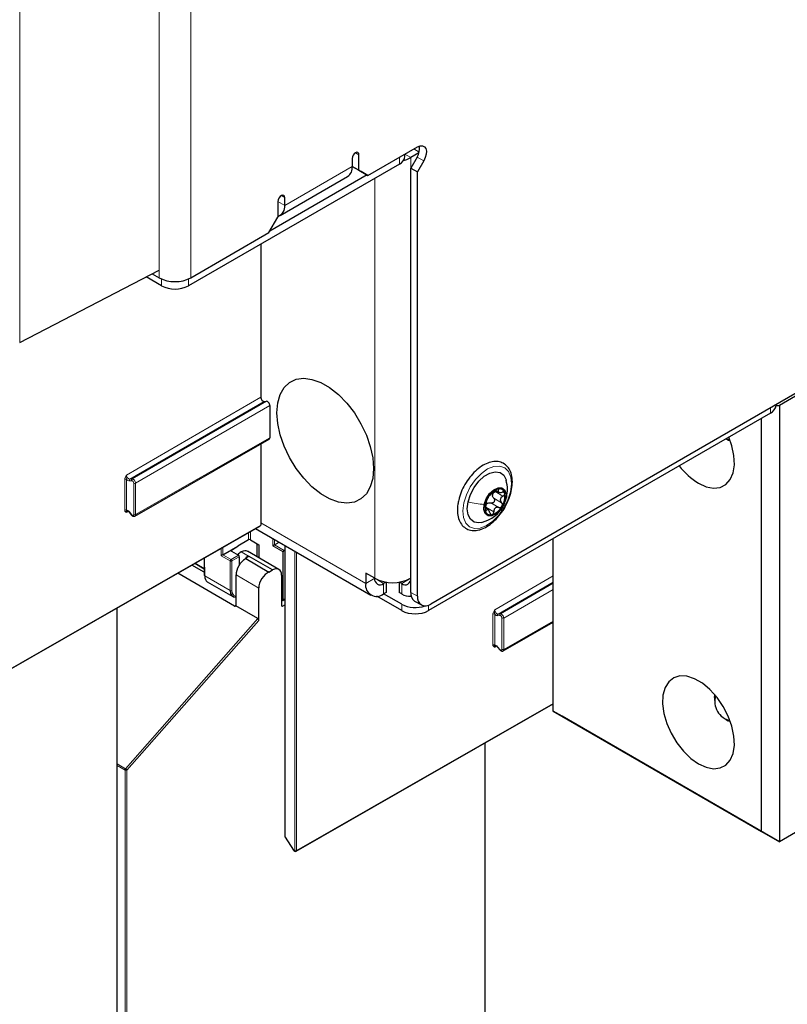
# Paper-space layout 'Blatt4' of a CAD drawing. Header units: millimetres. Extents: x 5 to 418, y 2 to 292.
# Tile 10 of 117: x 149 to 169, y 101 to 127. Entities that reach past the tile are written whole.
import ezdxf

# ---------------------------------------------------------------- set-up
doc = ezdxf.new("R2010")
doc.units = ezdxf.units.MM

psp = doc.layouts.new('Blatt4')

# ---------------------------------------------------------------- linework, layer by layer
at = {"color": 7, "linetype": 'Continuous', "lineweight": 18}
for p, q in [((148.71, 188.442), (148.71, 118.224)), ((152.368, 119.921), (152.368, 138.429)), ((153.193, 119.921), (153.193, 138.429)), ((157.512, 123.197), (157.6, 123.146)), ((158.661, 122.901), (158.661, 123.078)), ((158.807, 123.157), (158.956, 123.071)), ((158.956, 123.071), (158.956, 112.048)), ((159.177, 123.215), (159.038, 123.296)), ((159.122, 123.084), (159.299, 122.982)), ((155.656, 121.819), (157.423, 122.84)), ((158.013, 112.048), (158.013, 122.527)), ((155.567, 122.075), (155.656, 122.024)), ((155.479, 121.921), (155.656, 121.819)), ((152.427, 119.891), (152.427, 119.71)), ((153.134, 119.891), (153.134, 119.71)), ((151.509, 114.754), (155.027, 116.791)), ((155.115, 116.681), (151.597, 114.644)), ((151.656, 114.65), (155.174, 116.686)), ((155.263, 116.576), (151.745, 114.54)), ((168.384, 116.375), (168.384, 116.511)), ((151.745, 113.718), (155.263, 115.73)), ((151.462, 113.835), (151.462, 114.641)), ((151.509, 114.641), (151.509, 113.835)), ((151.645, 114.606), (151.586, 114.6)), ((151.597, 114.644), (151.656, 114.65)), ((151.698, 113.718), (151.698, 114.54)), ((151.745, 114.54), (151.745, 113.718)), ((161.169, 114.319), (161.375, 114.2)), ((161.244, 114.368), (161.257, 114.36)), ((161.057, 114.022), (161.263, 113.903)), ((161.131, 114.148), (161.338, 114.028)), ((161.468, 114.179), (161.445, 114.119)), ((151.557, 113.804), (151.509, 113.776)), ((151.586, 113.787), (151.645, 113.714)), ((160.924, 113.834), (160.939, 113.825)), ((160.926, 113.909), (161.132, 113.79)), ((157.777, 111.912), (155.027, 113.499)), ((146.314, 108.446), (155.027, 113.441)), ((154.709, 113.058), (154.709, 113.247)), ((154.756, 113.274), (154.756, 113.058)), ((155.342, 112.896), (155.342, 113.092)), ((155.388, 113.065), (155.388, 112.923)), ((153.99, 112.638), (153.99, 112.835)), ((154.037, 112.862), (154.037, 112.665)), ((154.26, 112.785), (154.26, 112.758)), ((154.515, 112.74), (154.727, 112.618)), ((154.927, 112.615), (154.927, 112.96)), ((155.615, 112.739), (155.342, 112.896)), ((155.388, 112.923), (155.637, 112.779)), ((155.668, 112.904), (155.668, 105.272)), ((155.917, 104.915), (155.917, 112.76)), ((155.964, 112.733), (155.964, 104.915)), ((153.557, 112.587), (153.558, 112.111)), ((154.226, 112.502), (153.99, 112.638)), ((154.037, 112.665), (154.249, 112.542)), ((154.226, 111.726), (154.226, 112.502)), ((154.249, 112.542), (154.441, 112.653)), ((154.465, 112.613), (154.272, 112.502)), ((154.272, 112.502), (154.272, 111.726)), ((153.309, 112.445), (153.548, 112.307)), ((153.558, 112.111), (154.226, 111.726)), ((154.975, 111.794), (154.379, 112.138)), ((158.013, 112.048), (157.777, 111.912)), ((158.248, 111.912), (158.013, 112.048)), ((158.956, 112.048), (158.72, 111.912)), ((161.159, 111.223), (162.691, 112.11)), ((158.248, 111.912), (158.248, 111.639)), ((158.72, 111.912), (158.72, 111.639)), ((162.691, 111.949), (161.247, 111.113)), ((161.306, 111.118), (162.691, 111.92)), ((162.691, 111.759), (161.394, 111.008)), ((155.615, 111.486), (155.658, 111.512)), ((158.956, 111.68), (159.132, 111.578)), ((154.343, 111.32), (154.379, 111.342)), ((155.574, 111.333), (155.598, 111.32)), ((158.72, 111.204), (158.72, 111.367)), ((159.427, 111.346), (159.427, 111.204)), ((151.487, 107.056), (154.951, 110.991)), ((154.975, 110.947), (151.521, 107.024)), ((161.111, 110.303), (161.111, 111.11)), ((161.159, 111.11), (161.159, 110.303)), ((161.294, 111.074), (161.235, 111.069)), ((161.247, 111.113), (161.306, 111.118)), ((161.347, 110.187), (161.347, 111.008)), ((161.394, 111.008), (161.394, 110.187)), ((161.394, 110.187), (162.691, 110.929)), ((161.207, 110.272), (161.159, 110.244)), ((161.235, 110.255), (161.294, 110.182)), ((155.964, 104.915), (162.691, 108.771)), ((151.261, 107.187), (151.487, 107.056)), ((151.474, 107.025), (151.261, 107.148)), ((151.474, 89.133), (151.474, 107.025)), ((151.521, 107.024), (151.521, 89.133)), ((155.668, 105.272), (155.888, 104.931)), ((155.888, 104.931), (155.917, 104.915))]:
    psp.add_line(p, q, dxfattribs=at)
at = {"color": 7, "linetype": 'Continuous', "lineweight": 25}
for p, q in [((157.836, 122.602), (159.132, 123.35)), ((157.423, 123.044), (157.423, 122.84)), ((157.6, 122.738), (157.6, 123.146)), ((158.807, 123.105), (158.807, 123.162)), ((159.172, 123.196), (158.956, 123.071)), ((159.122, 123.084), (158.956, 122.795)), ((158.661, 122.901), (153.134, 119.71)), ((157.423, 122.84), (157.6, 122.738)), ((157.659, 122.704), (157.423, 122.84)), ((158.956, 122.795), (159.132, 122.693)), ((158.956, 111.68), (158.956, 122.795)), ((159.299, 122.982), (159.132, 122.693)), ((157.812, 122.615), (155.267, 121.146)), ((155.535, 121.552), (157.303, 122.573)), ((157.6, 122.738), (157.836, 122.602)), ((157.836, 122.602), (157.659, 122.704)), ((159.132, 111.578), (159.132, 122.693)), ((155.656, 121.819), (155.656, 122.024)), ((155.479, 121.921), (155.479, 121.513)), ((155.243, 121.105), (155.479, 121.513)), ((153.193, 119.921), (155.243, 121.105)), ((155.027, 120.803), (155.027, 116.791)), ((148.71, 118.224), (152.368, 120.125)), ((152.182, 120.029), (152.368, 119.921)), ((152.427, 119.71), (152.02, 119.945)), ((172.332, 118.79), (159.486, 111.374)), ((170.034, 117.395), (168.619, 116.579)), ((155.115, 116.681), (155.174, 116.686)), ((168.53, 116.579), (168.53, 116.595)), ((155.263, 116.576), (155.263, 115.73)), ((168.384, 116.375), (159.427, 111.204)), ((168.53, 116.579), (168.619, 116.579)), ((168.619, 116.579), (168.619, 105.147)), ((168.148, 105.419), (168.148, 116.239)), ((151.727, 113.68), (155.245, 115.692)), ((155.027, 115.567), (155.027, 113.441)), ((167.217, 115.701), (167.276, 115.667)), ((167.337, 115.637), (167.276, 115.667)), ((161.177, 114.356), (161.262, 114.308)), ((151.583, 113.78), (151.642, 113.706)), ((160.983, 113.845), (160.907, 113.889)), ((146.307, 108.431), (155.02, 113.425)), ((154.892, 113.352), (157.915, 111.606)), ((154.709, 113.058), (154.43, 112.894)), ((154.756, 113.058), (154.981, 112.928)), ((155.388, 112.923), (155.507, 112.997)), ((162.691, 108.569), (162.691, 113.089)), ((154.037, 112.665), (154.43, 112.892)), ((154.26, 112.785), (154.43, 112.892)), ((154.261, 112.758), (154.441, 112.653)), ((154.43, 112.894), (154.43, 112.892)), ((155.504, 112.281), (154.684, 112.755)), ((154.936, 112.609), (154.936, 112.954)), ((154.981, 112.928), (154.981, 112.583)), ((155.615, 111.486), (155.615, 112.739)), ((155.637, 112.779), (155.658, 112.793)), ((155.658, 112.909), (155.658, 105.286)), ((153.547, 112.581), (153.548, 112.125)), ((154.465, 112.613), (154.465, 112.4)), ((154.636, 112.563), (154.62, 112.554)), ((154.636, 112.563), (155.242, 112.213)), ((154.695, 112.626), (154.719, 112.613)), ((154.719, 112.613), (154.727, 112.618)), ((155.335, 112.267), (154.727, 112.618)), ((153.548, 112.209), (153.224, 112.396)), ((153.303, 112.441), (153.548, 112.3)), ((155.242, 112.213), (155.335, 112.267)), ((154.343, 111.32), (152.851, 112.182)), ((153.627, 111.959), (154.296, 111.573)), ((154.379, 111.341), (154.379, 112.138)), ((155.574, 112.128), (155.574, 111.334)), ((158.013, 112.048), (157.777, 112.184)), ((157.777, 112.184), (157.777, 111.912)), ((158.013, 112.048), (158.013, 112.048)), ((154.975, 110.947), (154.975, 111.794)), ((158.312, 111.948), (158.248, 111.912)), ((158.317, 111.947), (158.317, 111.679)), ((158.651, 111.947), (158.651, 111.679)), ((158.72, 111.912), (158.657, 111.948)), ((155.591, 111.472), (155.574, 111.482)), ((155.608, 111.471), (155.658, 111.501)), ((158.72, 111.204), (158.073, 111.577)), ((158.317, 111.679), (158.248, 111.639)), ((158.72, 111.367), (158.248, 111.639)), ((158.72, 111.639), (158.651, 111.679)), ((159.059, 111.451), (159.236, 111.349)), ((151.261, 98.112), (151.261, 111.27)), ((154.951, 110.991), (154.372, 111.326)), ((155.598, 111.32), (155.658, 111.352)), ((161.377, 110.149), (162.691, 110.9)), ((161.233, 110.248), (161.292, 110.175)), ((166.922, 108.93), (166.922, 108.848)), ((155.957, 104.899), (162.691, 108.76)), ((162.691, 108.569), (168.148, 105.419)), ((162.927, 108.433), (162.691, 108.569)), ((168.619, 105.147), (162.927, 108.433)), ((167.205, 108.359), (167.276, 108.318)), ((167.337, 108.288), (167.276, 108.318)), ((160.91, 94.58), (160.91, 107.739)), ((170.034, 105.964), (168.619, 105.147)), ((155.663, 105.268), (155.884, 104.927)), ((168.148, 105.419), (168.619, 105.147)), ((155.895, 104.916), (155.924, 104.899))]:
    psp.add_line(p, q, dxfattribs=at)
at = {"color": 7, "linetype": 'Continuous', "lineweight": 25, "flags": 128}
for points in [[(159.132, 123.35), (159.201, 123.378), (159.263, 123.38), (159.315, 123.356), (159.35, 123.308), (159.367, 123.24), (159.363, 123.158), (159.34, 123.07), (159.299, 122.982)], [(157.6, 123.146), (157.594, 123.181), (157.574, 123.203), (157.546, 123.209), (157.512, 123.197), (157.478, 123.17), (157.449, 123.131), (157.43, 123.087), (157.423, 123.044)], [(158.77, 122.995), (158.855, 123.023), (158.956, 123.071)], [(155.656, 122.024), (155.649, 122.059), (155.63, 122.081), (155.601, 122.086), (155.567, 122.075), (155.533, 122.047), (155.505, 122.009), (155.486, 121.964), (155.479, 121.921)], [(155.449, 116.385), (155.471, 116.642), (155.535, 116.865), (155.639, 117.046), (155.78, 117.18), (155.953, 117.262), (156.152, 117.29), (156.37, 117.261), (156.599, 117.178), (156.833, 117.043), (157.063, 116.861), (157.281, 116.638), (157.48, 116.381), (157.653, 116.099), (157.794, 115.802), (157.898, 115.501), (157.962, 115.204), (157.983, 114.923), (157.962, 114.666), (157.898, 114.444), (157.794, 114.262), (157.653, 114.128), (157.48, 114.046), (157.281, 114.018), (157.063, 114.047), (156.833, 114.13), (156.599, 114.265), (156.37, 114.447), (156.152, 114.67), (155.953, 114.927), (155.78, 115.209), (155.639, 115.506), (155.535, 115.808), (155.471, 116.104), (155.449, 116.385)], [(166.498, 114.537), (166.701, 114.446), (166.894, 114.409), (167.069, 114.43), (167.217, 114.506), (167.331, 114.635), (167.406, 114.81), (167.439, 115.023), (167.428, 115.265), (167.374, 115.523), (167.295, 115.746)], [(167.326, 115.669), (167.313, 115.67), (167.217, 115.701)], [(160.461, 114.051), (160.522, 114.241), (160.619, 114.426), (160.743, 114.59), (160.884, 114.72), (161.032, 114.805), (161.173, 114.84), (161.298, 114.82), (161.395, 114.747), (161.456, 114.628), (161.461, 114.612)], [(160.885, 113.984), (160.938, 114.131), (161.025, 114.266), (161.133, 114.368), (161.247, 114.422), (161.348, 114.42), (161.421, 114.361), (161.455, 114.256), (161.445, 114.119)], [(160.822, 113.514), (160.745, 113.502), (160.62, 113.522), (160.523, 113.594), (160.462, 113.714), (160.44, 113.87), (160.461, 114.051)], [(161.445, 114.119), (161.393, 113.972), (161.306, 113.837), (161.197, 113.735), (161.084, 113.681), (160.983, 113.683), (160.91, 113.742), (160.875, 113.847), (160.885, 113.984)], [(166.498, 107.188), (166.701, 107.097), (166.894, 107.06), (167.069, 107.081), (167.217, 107.157), (167.331, 107.286), (167.406, 107.461), (167.439, 107.675), (167.428, 107.916), (167.374, 108.174), (167.278, 108.437), (167.146, 108.693), (166.984, 108.929), (166.799, 109.135), (166.6, 109.301), (166.396, 109.418), (166.197, 109.483), (166.012, 109.49), (165.85, 109.442), (165.718, 109.338), (165.622, 109.186), (165.568, 108.99), (165.557, 108.762), (165.59, 108.51), (165.665, 108.248), (165.779, 107.987), (165.927, 107.74), (166.102, 107.517), (166.295, 107.331), (166.498, 107.188)], [(166.922, 108.93), (166.928, 108.998), (166.928, 108.998)]]:
    psp.add_lwpolyline(points, dxfattribs=at)
at = {"color": 7, "linetype": 'Continuous', "lineweight": 18, "flags": 128}
for points in [[(160.348, 114.023), (160.415, 114.238), (160.519, 114.447), (160.653, 114.638), (160.808, 114.797), (160.973, 114.913), (161.137, 114.979), (161.289, 114.99), (161.419, 114.944), (161.517, 114.846), (161.577, 114.702), (161.595, 114.522), (161.57, 114.318), (161.503, 114.104), (161.399, 113.894), (161.265, 113.703), (161.11, 113.544), (160.945, 113.428), (160.781, 113.362), (160.629, 113.352), (160.499, 113.397), (160.401, 113.495), (160.341, 113.639), (160.323, 113.819), (160.348, 114.023)], [(151.583, 113.78), (151.583, 113.78), (151.583, 113.782), (151.584, 113.784), (151.586, 113.787)], [(151.645, 113.714), (151.643, 113.711), (151.642, 113.708), (151.642, 113.707), (151.642, 113.706)], [(161.233, 110.248), (161.233, 110.248), (161.233, 110.25), (161.233, 110.252), (161.235, 110.255)], [(161.294, 110.182), (161.292, 110.179), (161.291, 110.177), (161.292, 110.175), (161.292, 110.175)], [(155.668, 105.272), (155.665, 105.27), (155.664, 105.269), (155.663, 105.268), (155.663, 105.268)], [(155.884, 104.927), (155.884, 104.927), (155.884, 104.927), (155.886, 104.929), (155.888, 104.931)]]:
    psp.add_lwpolyline(points, dxfattribs=at)
at = {"color": 7, "linetype": 'Continuous', "lineweight": 25}
for centre, radius, start, end in [((158.775, 123.311), 0.415, 326.8053, 8.6742), ((158.557, 123.13), 0.251, 294.3747, 354.3052), ((157.146, 122.805), 0.28, 304.0564, 7.2558), ((155.389, 121.784), 0.269, 289.5372, 7.5273), ((152.78, 120.717), 0.897, 242.6097, 297.3903), ((152.78, 120.393), 0.769, 242.6097, 297.3903), ((168.28, 116.604), 0.251, 294.3747, 354.3052), ((167.432, 116.067), 1.792, 216.7165, 238.6065), ((161.39, 113.953), 0.461, 109.0688, 152.3362), ((161.281, 114.251), 0.144, 8.9687, 106.7495), ((160.947, 114.201), 0.481, 326.5924, 8.5818), ((161.384, 113.902), 0.481, 146.5924, 188.5818), ((161.072, 113.879), 0.168, 122.6259, 138.7791), ((161.273, 114.202), 0.176, 159.7488, 175.4254), ((161.05, 113.852), 0.144, 188.9687, 286.7495), ((160.941, 114.15), 0.461, 289.0688, 332.3362), ((153.565, 112.126), 0.0164, 185.2459, 246.429), ((158.156, 112.024), 0.146, 170.786, 309.2033), ((158.484, 112.958), 1.025, 242.6097, 297.3903), ((158.812, 112.024), 0.146, 230.7967, 9.214), ((158.064, 111.865), 0.291, 170.786, 309.2033), ((158.934, 111.971), 0.395, 237.1306, 275.041), ((159.201, 111.653), 0.246, 173.7012, 234.9867), ((159.348, 111.543), 0.218, 170.786, 309.2033), ((159.076, 112.067), 0.785, 242.9822, 289.3838), ((159.073, 111.886), 0.769, 242.6097, 297.3903), ((167.434, 108.817), 0.508, 162.2255, 257.7692), ((155.691, 105.286), 0.0333, 180, 212.8939), ((155.912, 104.945), 0.0333, 212.8939, 240.0027), ((155.941, 104.928), 0.0333, 240.0027, 299.8241)]:
    psp.add_arc(centre, radius, start, end, dxfattribs=at)
at = {"color": 7, "linetype": 'Continuous', "lineweight": 18}
for centre, radius, start, end in [((151.485, 114.596), 0.0512, 62.6145, 117.3277), ((151.619, 114.615), 0.0362, 126.1205, 203.9634), ((151.678, 114.62), 0.0362, 126.1205, 203.9634), ((151.721, 114.585), 0.0512, 242.6145, 297.3277), ((151.485, 113.789), 0.0512, 62.6145, 117.3277), ((151.721, 113.764), 0.0512, 242.6145, 297.3277), ((154.277, 112.499), 0.0514, 123.2297, 177.3477), ((154.249, 112.547), 0.0514, 242.6565, 296.7662), ((154.22, 112.498), 0.0529, 3.5222, 56.4778), ((154.249, 111.772), 0.0514, 242.6565, 296.7662), ((161.135, 111.064), 0.0512, 62.6145, 117.3277), ((161.268, 111.084), 0.0362, 126.1205, 203.9634), ((161.327, 111.089), 0.0362, 126.1205, 203.9634), ((161.371, 111.054), 0.0512, 242.6145, 297.3277), ((161.135, 110.258), 0.0512, 62.6145, 117.3277), ((161.371, 110.232), 0.0512, 242.6145, 297.3277), ((151.526, 107.022), 0.0515, 138.52, 177.2636), ((151.429, 106.961), 0.112, 34.6783, 58.7001), ((151.498, 107.07), 0.0514, 242.6565, 296.7662), ((155.674, 105.287), 0.0165, 185.0787, 246.2415), ((155.905, 104.929), 0.0164, 173.7073, 234.9805), ((155.941, 104.96), 0.0512, 242.6145, 297.3277), ((155.933, 104.913), 0.0164, 173.7073, 234.9805), ((155.948, 104.913), 0.016, 303.9171, 7.1826)]:
    psp.add_arc(centre, radius, start, end, dxfattribs=at)
at = {"color": 7, "linetype": 'Continuous', "lineweight": 25}
for centre, major_axis, ratio, start_param, end_param in [((155.086, 116.757), (-0.0417, 0.0722), 0.577385, 0.785485, 2.879875), ((155.204, 116.61), (-0.0417, 0.0722), 0.577385, 3.927078, 6.021468), ((155.204, 115.764), (-0.0417, 0.0722), 0.577378, 3.139208, 3.927072), ((155.003, 113.454), (-0.0167, 0.0289), 0.57738, 3.139847, 3.927071), ((154.732, 113.044), (0.0333, 0.0008), 0.592198, 0.771607, 2.32495), ((154.284, 112.772), (0.0333, 0.0005), 0.587275, 2.373339, 3.917956), ((154.515, 112.468), (0.163, 0.291), 0.568242, 0.777706, 1.182052), ((154.515, 112.468), (0.171, 0.286), 0.586378, 0.008105, 0.793422), ((155.365, 112.91), (0.0333, 0.0192), 0.00007, 0.837717, 2.356154), ((155.365, 112.937), (0.0333, 0.0016), 0.606667, 5.416362, 5.451269), ((155.638, 112.753), (0.0162, 0.0291), 0.567218, 0.82925, 2.347686), ((154.013, 112.652), (0.0333, 0.0192), 0.00007, 0.802811, 2.356154), ((154.611, 112.276), (0.162, 0.291), 0.567218, 0.735275, 2.347686), ((154.441, 112.626), (-0.0167, 0.0289), 0.577557, 3.927224, 5.497716), ((154.703, 112.359), (0.162, 0.291), 0.566193, 0.810986, 1.231265), ((154.727, 112.345), (0.162, 0.291), 0.567218, 0.77689, 0.811796), ((155.215, 111.928), (0.171, 0.286), 0.587369, 0.678453, 2.36515), ((155.335, 111.994), (0.171, 0.286), 0.587369, 5.506743, 7.077539), ((153.79, 112.249), (0.162, 0.291), 0.569814, 2.347111, 3.13259), ((154.465, 111.86), (0.171, 0.286), 0.586378, 2.364218, 3.568607), ((155.591, 111.499), (-0.0167, 0.0289), 0.577206, 2.356428, 3.92692), ((154.39, 111.376), (0.0487, 0.0552), 0.363623, 3.214844, 3.955221), ((154.356, 111.355), (-0.0167, 0.0289), 0.577206, 3.096806, 3.92692), ((155.598, 111.347), (0.0171, 0.0286), 0.587369, 2.36515, 3.918493), ((154.951, 110.96), (-0.0146, 0.0323), 0.574256, 4.046328, 5.609201)]:
    psp.add_ellipse(centre, major_axis=major_axis, ratio=ratio, start_param=start_param, end_param=end_param, dxfattribs=at)
at = {"color": 7, "linetype": 'Continuous', "lineweight": 18}
for centre, major_axis, ratio, start_param, end_param in [((151.568, 114.72), (-0.0416, 0.0722), 0.578488, 0.785744, 2.880134), ((151.544, 114.707), (-0.058, 0.101), 0.577385, 1.912266, 2.879875), ((151.662, 114.56), (-0.025, 0.0433), 0.577385, 3.927078, 6.021468), ((151.686, 114.574), (-0.0417, 0.0722), 0.576281, 3.926821, 6.02121), ((151.544, 113.728), (-0.058, 0.101), 0.577378, 4.974275, 5.941884), ((151.568, 113.742), (-0.0418, 0.0721), 0.57708, 6.282418, 7.067715), ((151.662, 113.739), (-0.025, 0.0433), 0.577378, 1.832683, 3.927072), ((151.686, 113.752), (-0.0415, 0.0722), 0.577675, 3.161114, 3.928025), ((154.488, 111.846), (0.154, 0.257), 0.587369, 2.36515, 3.406946), ((161.218, 111.189), (-0.0416, 0.0722), 0.578488, 0.785744, 2.880134), ((161.194, 111.175), (-0.058, 0.101), 0.577385, 1.912266, 2.879875), ((161.312, 111.029), (-0.025, 0.0433), 0.577385, 3.927078, 6.021468), ((161.335, 111.042), (-0.0417, 0.0722), 0.576281, 3.926821, 6.02121), ((161.194, 110.197), (-0.058, 0.101), 0.577378, 4.974275, 5.941884), ((161.218, 110.21), (-0.0418, 0.0721), 0.57708, 6.282418, 7.067715), ((161.312, 110.207), (-0.025, 0.0433), 0.577378, 1.832683, 3.927072), ((161.335, 110.221), (-0.0415, 0.0722), 0.577675, 3.161114, 3.928025)]:
    psp.add_ellipse(centre, major_axis=major_axis, ratio=ratio, start_param=start_param, end_param=end_param, dxfattribs=at)
at = {"color": 7, "linetype": 'Continuous', "lineweight": 25}
for points, knots in [([(161.438, 113.934), (161.469, 113.995), (161.535, 114.124), (161.597, 114.328), (161.626, 114.533), (161.614, 114.723), (161.563, 114.881), (161.474, 115.005), (161.354, 115.085), (161.21, 115.117), (161.055, 115.1), (160.893, 115.038), (160.729, 114.931), (160.573, 114.784), (160.434, 114.606), (160.321, 114.408), (160.246, 114.234), (160.225, 114.133), (160.218, 114.101)], [0, 0, 0, 0, 0.059514, 0.125829, 0.192472, 0.259618, 0.327115, 0.386806, 0.450331, 0.511935, 0.573759, 0.637867, 0.703809, 0.770188, 0.836426, 0.902574, 0.968798, 1, 1, 1, 1]), ([(161.472, 114.177), (161.483, 114.244), (161.506, 114.391), (161.475, 114.539), (161.459, 114.619)], [0, 0, 0, 0, 0.454615, 1, 1, 1, 1]), ([(161.027, 114.223), (161.032, 114.227), (161.039, 114.232), (161.059, 114.248), (161.076, 114.264), (161.097, 114.282), (161.126, 114.306), (161.145, 114.324), (161.158, 114.336)], [0, 0, 0, 0, 0.249199, 0.374336, 0.49893, 0.624007, 0.749759, 1, 1, 1, 1]), ([(161.108, 114.262), (161.116, 114.274), (161.131, 114.297), (161.156, 114.312), (161.169, 114.319)], [0, 0, 0, 0, 0.498459, 1, 1, 1, 1]), ([(161.239, 114.388), (161.233, 114.386), (161.22, 114.382), (161.198, 114.369), (161.176, 114.353), (161.164, 114.342), (161.158, 114.336)], [0, 0, 0, 0, 0.249991, 0.499611, 0.749127, 1, 1, 1, 1]), ([(161.257, 114.36), (161.26, 114.365), (161.265, 114.374), (161.264, 114.385), (161.256, 114.391), (161.245, 114.389), (161.239, 114.388)], [0, 0, 0, 0, 0.249852, 0.499902, 0.750115, 1, 1, 1, 1]), ([(161.257, 114.36), (161.252, 114.35), (161.244, 114.335), (161.249, 114.318), (161.259, 114.308), (161.276, 114.301), (161.306, 114.296), (161.333, 114.299), (161.351, 114.301)], [0, 0, 0, 0, 0.249201, 0.374338, 0.498932, 0.624008, 0.74976, 1, 1, 1, 1]), ([(161.423, 114.273), (161.42, 114.279), (161.416, 114.29), (161.398, 114.301), (161.376, 114.305), (161.359, 114.303), (161.351, 114.301)], [0, 0, 0, 0, 0.249857, 0.499466, 0.749011, 1, 1, 1, 1]), ([(161.375, 114.2), (161.383, 114.204), (161.398, 114.214), (161.414, 114.233), (161.424, 114.254), (161.423, 114.267), (161.423, 114.273)], [0, 0, 0, 0, 0.249807, 0.500055, 0.750309, 1, 1, 1, 1]), ([(160.218, 114.101), (160.208, 114.064), (160.18, 113.957), (160.176, 113.789), (160.204, 113.609), (160.276, 113.461), (160.387, 113.355), (160.524, 113.301), (160.646, 113.296), (160.719, 113.311), (160.742, 113.315)], [0, 0, 0, 0, 0.07785, 0.225559, 0.374429, 0.52298, 0.666849, 0.80431, 0.939963, 1, 1, 1, 1]), ([(160.819, 113.513), (160.897, 113.54), (161.028, 113.584), (161.208, 113.711), (161.334, 113.854), (161.428, 114.022), (161.457, 114.125), (161.472, 114.177)], [0, 0, 0, 0, 0.2521, 0.420892, 0.662787, 0.829601, 1, 1, 1, 1]), ([(160.915, 113.927), (160.919, 113.943), (160.926, 113.969), (160.933, 114.006), (160.939, 114.032), (160.944, 114.056), (160.95, 114.082), (160.952, 114.092), (160.953, 114.098)], [0, 0, 0, 0, 0.2491679, 0.3743031, 0.4989033, 0.6239875, 0.7497462, 1, 1, 1, 1]), ([(160.982, 114.167), (160.977, 114.159), (160.969, 114.144), (160.96, 114.123), (160.954, 114.107), (160.953, 114.101), (160.953, 114.098)], [0, 0, 0, 0, 0.250033, 0.499632, 0.749228, 1, 1, 1, 1]), ([(161.027, 114.223), (161.025, 114.222), (161.021, 114.219), (161.009, 114.207), (160.996, 114.189), (160.986, 114.174), (160.982, 114.167)], [0, 0, 0, 0, 0.249815, 0.499908, 0.75012, 1, 1, 1, 1]), ([(160.982, 114.02), (160.994, 114.024), (161.019, 114.032), (161.044, 114.025), (161.057, 114.022)], [0, 0, 0, 0, 0.498457, 1, 1, 1, 1]), ([(161.131, 114.148), (161.136, 114.141), (161.147, 114.129), (161.154, 114.106), (161.153, 114.08), (161.144, 114.055), (161.127, 114.034), (161.104, 114.022), (161.08, 114.017), (161.065, 114.02), (161.057, 114.022)], [0, 0, 0, 0, 0.125193, 0.249438, 0.374279, 0.499024, 0.623869, 0.749369, 0.87443, 1, 1, 1, 1]), ([(161.131, 114.148), (161.123, 114.157), (161.105, 114.177), (161.1, 114.203), (161.098, 114.216)], [0, 0, 0, 0, 0.50155, 1, 1, 1, 1]), ([(161.375, 114.2), (161.359, 114.19), (161.335, 114.175), (161.314, 114.145), (161.304, 114.121), (161.303, 114.095), (161.31, 114.061), (161.327, 114.042), (161.338, 114.028)], [0, 0, 0, 0, 0.2491679, 0.3743031, 0.4989033, 0.6239875, 0.7497462, 1, 1, 1, 1]), ([(161.349, 113.936), (161.352, 113.944), (161.36, 113.96), (161.36, 113.986), (161.353, 114.01), (161.343, 114.022), (161.338, 114.028)], [0, 0, 0, 0, 0.250033, 0.4996315, 0.7492277, 1, 1, 1, 1]), ([(151.526, 113.814), (151.527, 113.814), (151.528, 113.815), (151.535, 113.816), (151.552, 113.809), (151.569, 113.796), (151.579, 113.785), (151.583, 113.78)], [0, 0, 0, 0, 0.120247, 0.381777, 0.603823, 0.837638, 1, 1, 1, 1]), ([(160.742, 113.315), (160.771, 113.324), (160.856, 113.348), (160.998, 113.425), (161.159, 113.555), (161.305, 113.721), (161.4, 113.852), (161.435, 113.927), (161.438, 113.934)], [0, 0, 0, 0, 0.115926, 0.330328, 0.546554, 0.76266, 0.978317, 1, 1, 1, 1]), ([(160.915, 113.927), (160.913, 113.919), (160.909, 113.903), (160.905, 113.877), (160.904, 113.851), (160.907, 113.837), (160.908, 113.83)], [0, 0, 0, 0, 0.249807, 0.500055, 0.750309, 1, 1, 1, 1]), ([(160.908, 113.83), (160.91, 113.825), (160.913, 113.814), (160.922, 113.809), (160.931, 113.812), (160.937, 113.821), (160.939, 113.825)], [0, 0, 0, 0, 0.249857, 0.499466, 0.749011, 1, 1, 1, 1]), ([(160.926, 113.909), (160.926, 113.924), (160.927, 113.953), (160.94, 113.977), (160.946, 113.989)], [0, 0, 0, 0, 0.501552, 1, 1, 1, 1]), ([(161.033, 113.766), (161.026, 113.783), (161.017, 113.809), (160.999, 113.833), (160.985, 113.845), (160.971, 113.85), (160.955, 113.848), (160.946, 113.834), (160.939, 113.825)], [0, 0, 0, 0, 0.249201, 0.374338, 0.498932, 0.624008, 0.74976, 1, 1, 1, 1]), ([(161.033, 113.766), (161.036, 113.758), (161.042, 113.743), (161.056, 113.725), (161.073, 113.713), (161.085, 113.714), (161.091, 113.715)], [0, 0, 0, 0, 0.249852, 0.499902, 0.750115, 1, 1, 1, 1]), ([(161.091, 113.715), (161.097, 113.717), (161.109, 113.722), (161.122, 113.741), (161.131, 113.764), (161.131, 113.781), (161.132, 113.79)], [0, 0, 0, 0, 0.2499907, 0.4996106, 0.7491271, 1, 1, 1, 1]), ([(161.263, 113.903), (161.246, 113.906), (161.222, 113.912), (161.189, 113.903), (161.167, 113.89), (161.15, 113.87), (161.135, 113.837), (161.133, 113.809), (161.132, 113.79)], [0, 0, 0, 0, 0.249199, 0.374336, 0.49893, 0.624007, 0.749759, 1, 1, 1, 1]), ([(161.263, 113.903), (161.271, 113.901), (161.286, 113.898), (161.31, 113.903), (161.333, 113.915), (161.343, 113.929), (161.349, 113.936)], [0, 0, 0, 0, 0.249815, 0.499908, 0.75012, 1, 1, 1, 1]), ([(151.642, 113.706), (151.648, 113.7), (151.661, 113.686), (151.684, 113.674), (151.707, 113.673), (151.723, 113.676), (151.728, 113.681), (151.729, 113.681)], [0, 0, 0, 0, 0.2589876, 0.5389306, 0.7681934, 0.9788937, 1, 1, 1, 1]), ([(154.695, 112.626), (154.695, 112.626), (154.695, 112.626), (154.695, 112.626), (154.695, 112.625), (154.693, 112.621), (154.682, 112.608), (154.664, 112.588), (154.645, 112.571), (154.636, 112.563)], [0, 0, 0, 0, 0.001889, 0.004446, 0.011168, 0.040889, 0.158687, 0.629671, 1, 1, 1, 1]), ([(161.176, 110.282), (161.176, 110.283), (161.178, 110.284), (161.185, 110.284), (161.201, 110.277), (161.218, 110.265), (161.229, 110.253), (161.233, 110.248)], [0, 0, 0, 0, 0.120247, 0.381777, 0.603823, 0.837638, 1, 1, 1, 1]), ([(161.292, 110.175), (161.298, 110.168), (161.311, 110.154), (161.334, 110.143), (161.357, 110.141), (161.372, 110.144), (161.378, 110.149), (161.378, 110.15)], [0, 0, 0, 0, 0.258988, 0.538931, 0.768193, 0.978894, 1, 1, 1, 1])]:
    psp.add_open_spline(points, degree=3, knots=knots, dxfattribs=at)
at = {"color": 7, "linetype": 'Continuous', "lineweight": 18}
for points, knots in [([(151.462, 114.641), (151.463, 114.651), (151.465, 114.673), (151.481, 114.708), (151.496, 114.735), (151.506, 114.75), (151.509, 114.754), (151.509, 114.754)], [0, 0, 0, 0, 0.264538, 0.5779488, 0.8835529, 0.9948101, 1, 1, 1, 1]), ([(151.509, 114.754), (151.509, 114.754), (151.508, 114.749), (151.504, 114.731), (151.503, 114.7), (151.504, 114.667), (151.508, 114.649), (151.509, 114.641)], [0, 0, 0, 0, 0.006578, 0.147518, 0.504522, 0.800452, 1, 1, 1, 1]), ([(151.509, 113.776), (151.509, 113.776), (151.506, 113.777), (151.496, 113.781), (151.481, 113.79), (151.465, 113.807), (151.463, 113.826), (151.462, 113.835)], [0, 0, 0, 0, 0.00519, 0.116447, 0.422051, 0.735462, 1, 1, 1, 1]), ([(151.509, 113.776), (151.509, 113.776), (151.508, 113.778), (151.507, 113.782), (151.506, 113.787), (151.504, 113.792), (151.504, 113.798), (151.503, 113.803), (151.503, 113.807), (151.504, 113.811), (151.504, 113.814), (151.505, 113.818), (151.505, 113.821), (151.506, 113.825), (151.507, 113.828), (151.508, 113.831), (151.508, 113.834), (151.509, 113.835)], [0, 0, 0, 0, 0.0065677, 0.0768313, 0.1473562, 0.2357514, 0.32458, 0.4144813, 0.5046353, 0.5784502, 0.6523023, 0.7262196, 0.8002127, 0.8497152, 0.8993371, 0.9495141, 1, 1, 1, 1]), ([(161.111, 111.11), (161.112, 111.12), (161.115, 111.141), (161.13, 111.176), (161.146, 111.203), (161.156, 111.218), (161.158, 111.223), (161.159, 111.223)], [0, 0, 0, 0, 0.264538, 0.5779488, 0.8835529, 0.9948101, 1, 1, 1, 1]), ([(161.159, 111.223), (161.159, 111.223), (161.157, 111.217), (161.154, 111.199), (161.153, 111.169), (161.154, 111.135), (161.157, 111.117), (161.159, 111.11)], [0, 0, 0, 0, 0.006578, 0.147518, 0.504522, 0.800452, 1, 1, 1, 1]), ([(161.159, 110.244), (161.158, 110.244), (161.156, 110.245), (161.146, 110.25), (161.13, 110.258), (161.115, 110.275), (161.112, 110.295), (161.111, 110.303)], [0, 0, 0, 0, 0.00519, 0.116447, 0.422051, 0.735462, 1, 1, 1, 1]), ([(161.159, 110.244), (161.159, 110.244), (161.158, 110.246), (161.157, 110.25), (161.155, 110.255), (161.154, 110.261), (161.153, 110.266), (161.153, 110.271), (161.153, 110.275), (161.153, 110.279), (161.154, 110.283), (161.154, 110.286), (161.155, 110.29), (161.156, 110.293), (161.156, 110.296), (161.157, 110.299), (161.158, 110.302), (161.159, 110.303)], [0, 0, 0, 0, 0.0065677, 0.0768313, 0.1473562, 0.2357514, 0.32458, 0.4144813, 0.5046353, 0.5784502, 0.6523023, 0.7262196, 0.8002127, 0.8497152, 0.8993371, 0.9495141, 1, 1, 1, 1])]:
    psp.add_open_spline(points, degree=3, knots=knots, dxfattribs=at)
psp.add_open_spline([(160.461, 114.051), (160.533, 114.034), (160.676, 114.002), (160.815, 113.99), (160.885, 113.984)], degree=3, dxfattribs=at)

doc.saveas('drawing.dxf')
